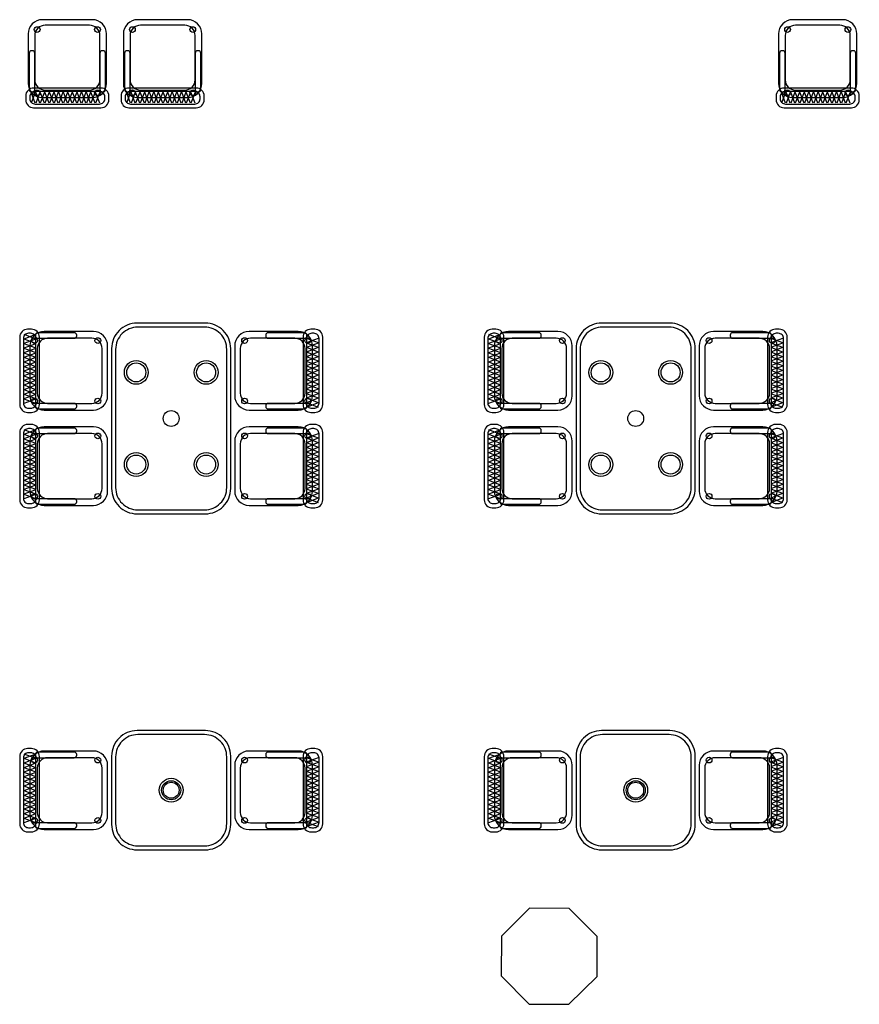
# Model space of a CAD drawing. Header units: metres. Extents: x 2232.4 to 2275.2, y 411.9 to 437.5.
# Tile 13 of 19: x 2264.9 to 2270.2, y 425 to 431.2. Entities that reach past the tile are written whole.
import ezdxf

# ---------------------------------------------------------------- set-up
doc = ezdxf.new("R2010")
doc.units = ezdxf.units.M
for name, color, linetype in [('CL', 40, 'Continuous'), ('RP_CHAIRS', 7, 'Continuous'), ('RP_TABLES', 7, 'Continuous')]:
    doc.layers.add(name, color=color, linetype=linetype)

# ---------------------------------------------------------------- blocks, each defined once
blk = doc.blocks.new('RP_BOHEMIAN_TABLE_4')
at = {"color": 0}
for points in [[(-0.44, -0.375), (0.44, -0.375, 0.414214), (0.6, -0.215), (0.6, 0.215, 0.414214), (0.44, 0.375), (-0.44, 0.375, 0.414214), (-0.6, 0.215), (-0.6, -0.215, 0.414214)], [(-0.435, -0.35), (0.435, -0.35, 0.414214), (0.575, -0.21), (0.575, 0.21, 0.414214), (0.435, 0.35), (-0.435, 0.35, 0.414214), (-0.575, 0.21), (-0.575, -0.21, 0.414214)]]:
    blk.add_lwpolyline(points, format="xyb", close=True, dxfattribs=at)
for centre, radius in [((-0.29, 0.22), 0.075), ((-0.29, 0.22), 0.06), ((0.29, 0.22), 0.075), ((0.29, 0.22), 0.06), ((0, 0), 0.05), ((-0.29, -0.22), 0.075), ((-0.29, -0.22), 0.06), ((0.29, -0.22), 0.075), ((0.29, -0.22), 0.06)]:
    blk.add_circle(centre, radius, dxfattribs=at)
blk = doc.blocks.new('RP_BOHEMIAN_CHAIR')
at = {"color": 0}
for points in [[(-0.212, 0.155), (0.212, 0.155, 0.414214), (0.262, 0.205), (0.262, 0.229, 0.414214), (0.212, 0.279), (-0.212, 0.279, 0.414214), (-0.262, 0.229), (-0.262, 0.205, 0.414214)], [(-0.203, 0.177), (0.203, 0.177, 0.414214), (0.236, 0.21), (0.236, 0.223, 0.414214), (0.203, 0.256), (-0.203, 0.256, 0.414214), (-0.236, 0.223), (-0.236, 0.21, 0.414214)], [(-0.157, -0.275), (0.157, -0.275, 0.414214), (0.247, -0.185), (0.247, 0.125, 0.414214), (0.157, 0.215), (-0.157, 0.215, 0.414214), (-0.247, 0.125), (-0.247, -0.185, 0.414214)], [(-0.225, -0.08), (-0.22, -0.08, 0.414214), (-0.205, -0.065), (-0.205, 0.165, 0.414214), (-0.22, 0.18), (-0.225, 0.18, 0.414214), (-0.24, 0.165), (-0.24, -0.065, 0.414214)], [(-0.14, -0.24), (0.14, -0.24, 0.414214), (0.205, -0.175), (0.205, 0.103, 0.414214), (0.14, 0.168), (-0.14, 0.168, 0.414214), (-0.205, 0.103), (-0.205, -0.175, 0.414214)], [(0.22, -0.08), (0.225, -0.08, 0.414214), (0.24, -0.065), (0.24, 0.165, 0.414214), (0.225, 0.18), (0.22, 0.18, 0.414214), (0.205, 0.165), (0.205, -0.065, 0.414214)]]:
    blk.add_lwpolyline(points, format="xyb", close=True, dxfattribs=at)
for points in [[(-0.204, 0.181), (-0.178, 0.25)], [(-0.204, 0.25), (-0.178, 0.181)], [(-0.175, 0.181), (-0.149, 0.25)], [(-0.175, 0.25), (-0.149, 0.181)], [(-0.146, 0.181), (-0.12, 0.25)], [(-0.146, 0.25), (-0.12, 0.181)], [(-0.117, 0.181), (-0.091, 0.25)], [(-0.117, 0.25), (-0.091, 0.181)], [(-0.088, 0.181), (-0.062, 0.25)], [(-0.088, 0.25), (-0.062, 0.181)], [(-0.059, 0.181), (-0.033, 0.25)], [(-0.059, 0.25), (-0.033, 0.181)], [(-0.03, 0.181), (-0.004, 0.25)], [(-0.03, 0.25), (-0.004, 0.181)], [(-0.001, 0.181), (0.025, 0.25)], [(-0.001, 0.25), (0.025, 0.181)], [(0.028, 0.181), (0.054, 0.25)], [(0.028, 0.25), (0.054, 0.181)], [(0.057, 0.181), (0.083, 0.25)], [(0.057, 0.25), (0.083, 0.181)], [(0.086, 0.181), (0.112, 0.25)], [(0.086, 0.25), (0.112, 0.181)], [(0.115, 0.181), (0.141, 0.25)], [(0.115, 0.25), (0.141, 0.181)], [(0.144, 0.181), (0.17, 0.25)], [(0.144, 0.25), (0.17, 0.181)], [(0.173, 0.181), (0.199, 0.25)], [(0.173, 0.25), (0.199, 0.181)], [(0.202, 0.181), (0.228, 0.25)], [(0.202, 0.25), (0.228, 0.181)]]:
    blk.add_lwpolyline(points, dxfattribs=at)
for centre in [(-0.19, 0.185), (0.19, 0.185), (-0.19, -0.213), (0.19, -0.213)]:
    blk.add_circle(centre, 0.018, dxfattribs=at)
blk = doc.blocks.new('RP_BOHEMIAN_TABLE_2')
at = {"color": 0}
for points in [[(-0.215, -0.375), (0.215, -0.375, 0.414214), (0.375, -0.215), (0.375, 0.215, 0.414214), (0.215, 0.375), (-0.215, 0.375, 0.414214), (-0.375, 0.215), (-0.375, -0.215, 0.414214)], [(-0.21, -0.35), (0.21, -0.35, 0.414214), (0.35, -0.21), (0.35, 0.21, 0.414214), (0.21, 0.35), (-0.21, 0.35, 0.414214), (-0.35, 0.21), (-0.35, -0.21, 0.414214)]]:
    blk.add_lwpolyline(points, format="xyb", close=True, dxfattribs=at)
for radius in [0.075, 0.06, 0.05]:
    blk.add_circle((0, 0), radius, dxfattribs=at)

msp = doc.modelspace()

# ---------------------------------------------------------------- linework, layer by layer
at = {"layer": 'CL'}
msp.add_lwpolyline([(2268.5117, 425.4285), (2268.3359, 425.6062), (2268.0859, 425.6075), (2267.9081, 425.4317), (2267.9068, 425.1817), (2268.0826, 425.004), (2268.3326, 425.0026), (2268.5103, 425.1785)], close=True, dxfattribs=at)

# ---------------------------------------------------------------- block references
at = {"layer": 'RP_CHAIRS'}
for p, rotation in [((2265.175, 430.925), 180), ((2265.775, 430.925), 180), ((2269.9, 430.925), 180), ((2265.154, 428.99), 90), ((2266.504, 428.99), 270), ((2268.079, 428.99), 90), ((2269.429, 428.99), 270), ((2265.154, 428.39), 90), ((2266.504, 428.39), 270), ((2268.079, 428.39), 90), ((2269.429, 428.39), 270), ((2265.154, 426.35), 90), ((2266.504, 426.35), 270), ((2268.079, 426.35), 90), ((2269.429, 426.35), 270)]:
    msp.add_blockref('RP_BOHEMIAN_CHAIR', p, dxfattribs=dict(at, rotation=rotation))
at = {"layer": 'RP_TABLES', "rotation": 90}
for p in [(2265.829, 428.69), (2268.754, 428.69)]:
    msp.add_blockref('RP_BOHEMIAN_TABLE_4', p, dxfattribs=at)
at = {"layer": 'RP_TABLES'}
for p in [(2265.829, 426.35), (2268.754, 426.35)]:
    msp.add_blockref('RP_BOHEMIAN_TABLE_2', p, dxfattribs=at)

doc.saveas('drawing.dxf')
